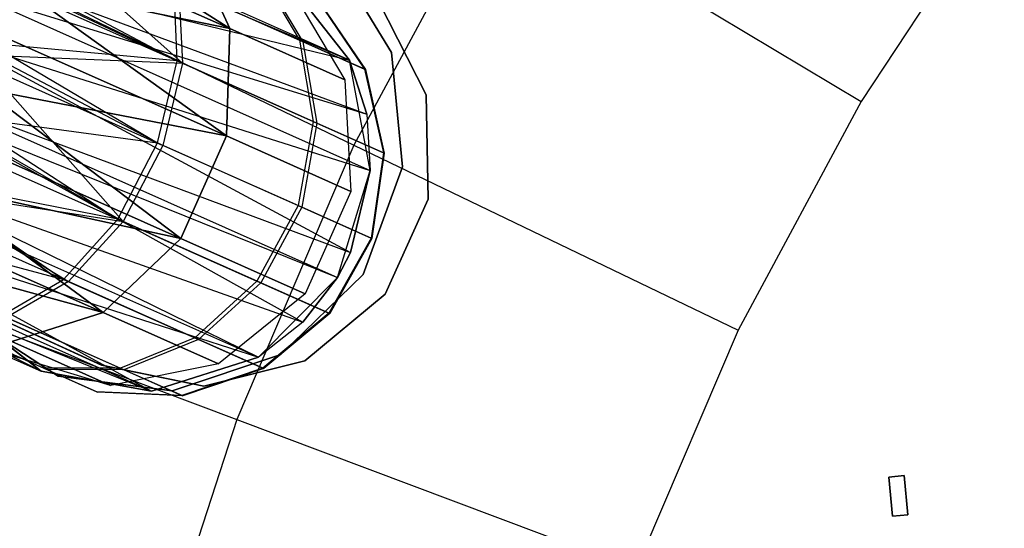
# Model space of a CAD drawing. Extents: x 0.3 to 7.1, y -3.38 to 3.38.
# Tile 204 of 256: x 2.28 to 2.7, y 0.45 to 0.67. Entities that reach past the tile are written whole.
import ezdxf

# ---------------------------------------------------------------- set-up
doc = ezdxf.new("R2010")
doc.units = 0
doc.header["$LTSCALE"] = 2.54
doc.layers.get('0').update_dxf_attribs({"linetype": 'CONTINUOUS'})

# ---------------------------------------------------------------- blocks, each defined once
blk = doc.blocks.new('SINGLES_AVVSTL_STL')
at = {"color": 0}
for p, q in [((2.47904, 0.72728, 5.30457), (2.41875, 0.61523, 5.30457)), ((2.47904, 0.72728, 5.30457), (2.41875, 0.61523, 5.30457)), ((2.47904, 0.72728, 5.30457), (2.63526, 0.63394, 5.4454)), ((2.47904, 0.72728, 5.30457), (2.63526, 0.63394, 5.4454)), ((2.69635, 0.7265, 5.4454), (2.63526, 0.63394, 5.4454)), ((2.69635, 0.7265, 5.4454), (2.63526, 0.63394, 5.4454)), ((2.41696, 0.65153, 61.35841), (2.26525, 0.71909, 61.35842)), ((2.41696, 0.65153, 61.35841), (2.26525, 0.71909, 61.35842)), ((2.36576, 0.66498, 20.17199), (2.27676, 0.72211, 20.11213)), ((2.36576, 0.66498, 20.17199), (2.27676, 0.72211, 20.11213)), ((2.27676, 0.72211, 20.57673), (2.36576, 0.66498, 20.51688)), ((2.27676, 0.72211, 20.57673), (2.36576, 0.66498, 20.51688)), ((2.26469, 0.71601, 61.35514), (2.41696, 0.65153, 61.35841)), ((2.26469, 0.71601, 61.35514), (2.41696, 0.65153, 61.35841)), ((2.34555, 0.65018, 54.50856), (2.27615, 0.71235, 54.47771)), ((2.34555, 0.65018, 54.50856), (2.27615, 0.71235, 54.47771)), ((2.36576, 0.66498, 20.17199), (2.27729, 0.70437, 20.09581)), ((2.36576, 0.66498, 20.17199), (2.27729, 0.70437, 20.09581)), ((2.27729, 0.70437, 20.59306), (2.36576, 0.66498, 20.51688)), ((2.27729, 0.70437, 20.59306), (2.36576, 0.66498, 20.51688)), ((2.3488, 0.7023, 20.1967), (2.36576, 0.66498, 20.17199)), ((2.36576, 0.66498, 20.51688), (2.3488, 0.7023, 20.49216)), ((2.3488, 0.7023, 20.1967), (2.36576, 0.66498, 20.17199)), ((2.36576, 0.66498, 20.51688), (2.3488, 0.7023, 20.49216)), ((2.40938, 0.69661, 61.72336), (2.43481, 0.65478, 61.72336)), ((2.43481, 0.65478, 61.52336), (2.40938, 0.69661, 61.52336)), ((2.43481, 0.65478, 61.52336), (2.40938, 0.69661, 61.52336)), ((2.40938, 0.69661, 61.72336), (2.43481, 0.65478, 61.72336)), ((2.25804, 0.69022, 61.3357), (2.42423, 0.62854, 61.34243)), ((2.25804, 0.69022, 61.3357), (2.42423, 0.62854, 61.34243)), ((2.25804, 0.69022, 61.3357), (2.41696, 0.65153, 61.35841)), ((2.25804, 0.69022, 61.3357), (2.41696, 0.65153, 61.35841)), ((2.27179, 0.68925, 54.99012), (2.3433, 0.65119, 54.94391)), ((2.27179, 0.68925, 54.99012), (2.3433, 0.65119, 54.94391)), ((2.26566, 0.68896, 5.1494), (2.41875, 0.61523, 5.30457)), ((2.26566, 0.68896, 5.1494), (2.41875, 0.61523, 5.30457)), ((2.37848, 0.6888, 54.83967), (2.39558, 0.66001, 54.85482)), ((2.37848, 0.6888, 54.83967), (2.39558, 0.66001, 54.85482)), ((2.37974, 0.68824, 54.61317), (2.397, 0.65938, 54.59835)), ((2.37974, 0.68824, 54.61317), (2.397, 0.65938, 54.59835)), ((2.41696, 0.65153, 61.75081), (2.38729, 0.68909, 61.75081)), ((2.38729, 0.68909, 61.40079), (2.41696, 0.65153, 61.35841)), ((2.41696, 0.65153, 61.75081), (2.38729, 0.68909, 61.75081)), ((2.38729, 0.68909, 61.40079), (2.41696, 0.65153, 61.35841)), ((2.27061, 0.68355, 54.99293), (2.3433, 0.65119, 54.94391)), ((2.27061, 0.68355, 54.99293), (2.3433, 0.65119, 54.94391)), ((2.27288, 0.68458, 54.45911), (2.34555, 0.65018, 54.50856)), ((2.27288, 0.68458, 54.45911), (2.34555, 0.65018, 54.50856)), ((2.36576, 0.66498, 20.17199), (2.27455, 0.68387, 20.08342)), ((2.36576, 0.66498, 20.17199), (2.27455, 0.68387, 20.08342)), ((2.36435, 0.61922, 20.15803), (2.27455, 0.68387, 20.08342)), ((2.36435, 0.61922, 20.15803), (2.27455, 0.68387, 20.08342)), ((2.27455, 0.68387, 20.60545), (2.36576, 0.66498, 20.51688)), ((2.27455, 0.68387, 20.60545), (2.36576, 0.66498, 20.51688)), ((2.27455, 0.68387, 20.60545), (2.36435, 0.61922, 20.53083)), ((2.27455, 0.68387, 20.60545), (2.36435, 0.61922, 20.53083)), ((2.3433, 0.65119, 54.94391), (2.34197, 0.68388, 54.92718)), ((2.34197, 0.68388, 54.92718), (2.39558, 0.66001, 54.85482)), ((2.3433, 0.65119, 54.94391), (2.34197, 0.68388, 54.92718)), ((2.34197, 0.68388, 54.92718), (2.39558, 0.66001, 54.85482)), ((2.34405, 0.68295, 54.52513), (2.34555, 0.65018, 54.50856)), ((2.397, 0.65938, 54.59835), (2.34405, 0.68295, 54.52513)), ((2.34405, 0.68295, 54.52513), (2.34555, 0.65018, 54.50856)), ((2.397, 0.65938, 54.59835), (2.34405, 0.68295, 54.52513)), ((2.39093, 0.68354, 20.29165), (2.41494, 0.64308, 20.28282)), ((2.39093, 0.68354, 20.39721), (2.41494, 0.64308, 20.40604)), ((2.39093, 0.68354, 20.29165), (2.41494, 0.64308, 20.28282)), ((2.39093, 0.68354, 20.39721), (2.41494, 0.64308, 20.40604)), ((2.25487, 0.6806, 61.33123), (2.42578, 0.60449, 61.33122)), ((2.25487, 0.6806, 61.33123), (2.42578, 0.60449, 61.33122)), ((2.25487, 0.6806, 61.33123), (2.42423, 0.62854, 61.34243)), ((2.25487, 0.6806, 61.33123), (2.42423, 0.62854, 61.34243)), ((2.40298, 0.67789, 54.76136), (2.42332, 0.64766, 54.76616)), ((2.40298, 0.67789, 54.76136), (2.42332, 0.64766, 54.76616)), ((2.40328, 0.67776, 54.69113), (2.42366, 0.64751, 54.68663)), ((2.40328, 0.67776, 54.69113), (2.42366, 0.64751, 54.68663)), ((2.42943, 0.67636, 54.83894), (2.44958, 0.63668, 54.83894)), ((2.44958, 0.63668, 54.63894), (2.42943, 0.67636, 54.63894)), ((2.44958, 0.63668, 54.63894), (2.42943, 0.67636, 54.63894)), ((2.42943, 0.67636, 54.83894), (2.44958, 0.63668, 54.83894)), ((2.42943, 0.67636, 20.47364), (2.44958, 0.63668, 20.47364)), ((2.44958, 0.63668, 20.27364), (2.42943, 0.67636, 20.27364)), ((2.44958, 0.63668, 20.27364), (2.42943, 0.67636, 20.27364)), ((2.42943, 0.67636, 20.47364), (2.44958, 0.63668, 20.47364)), ((2.36576, 0.66498, 20.17199), (2.36435, 0.61922, 20.15803)), ((2.36435, 0.61922, 20.53083), (2.36576, 0.66498, 20.51688)), ((2.36576, 0.66498, 20.17199), (2.36435, 0.61922, 20.15803)), ((2.36435, 0.61922, 20.53083), (2.36576, 0.66498, 20.51688)), ((2.41494, 0.64308, 20.28282), (2.36576, 0.66498, 20.17199)), ((2.41494, 0.64308, 20.28282), (2.36576, 0.66498, 20.17199)), ((2.36576, 0.66498, 20.51688), (2.41494, 0.64308, 20.40604)), ((2.36576, 0.66498, 20.51688), (2.41494, 0.64308, 20.40604)), ((2.24744, 0.66085, 61.32577), (2.41729, 0.56945, 61.32472)), ((2.24744, 0.66085, 61.32577), (2.41729, 0.56945, 61.32472)), ((2.24744, 0.66085, 61.32577), (2.42578, 0.60449, 61.33122)), ((2.24744, 0.66085, 61.32577), (2.42578, 0.60449, 61.33122)), ((2.36435, 0.61922, 20.15803), (2.26871, 0.6618, 20.07569)), ((2.36435, 0.61922, 20.15803), (2.26871, 0.6618, 20.07569)), ((2.26871, 0.6618, 20.61318), (2.36435, 0.61922, 20.53083)), ((2.26871, 0.6618, 20.61318), (2.36435, 0.61922, 20.53083)), ((2.39558, 0.66001, 54.85482), (2.42332, 0.64766, 54.76616)), ((2.39558, 0.66001, 54.85482), (2.40134, 0.62534, 54.86556)), ((2.39558, 0.66001, 54.85482), (2.42332, 0.64766, 54.76616)), ((2.39558, 0.66001, 54.85482), (2.40134, 0.62534, 54.86556)), ((2.3433, 0.65119, 54.94391), (2.26336, 0.65859, 55.00088)), ((2.26336, 0.65859, 55.00088), (2.33494, 0.61622, 54.95151)), ((2.26336, 0.65859, 55.00088), (2.33494, 0.61622, 54.95151)), ((2.3433, 0.65119, 54.94391), (2.26336, 0.65859, 55.00088)), ((2.397, 0.65938, 54.59835), (2.40288, 0.62466, 54.58784)), ((2.42366, 0.64751, 54.68663), (2.397, 0.65938, 54.59835)), ((2.397, 0.65938, 54.59835), (2.40288, 0.62466, 54.58784)), ((2.42366, 0.64751, 54.68663), (2.397, 0.65938, 54.59835)), ((2.26377, 0.65369, 54.44963), (2.33727, 0.61518, 54.50104)), ((2.26377, 0.65369, 54.44963), (2.33727, 0.61518, 54.50104)), ((2.26377, 0.65369, 54.44963), (2.34555, 0.65018, 54.50856)), ((2.26377, 0.65369, 54.44963), (2.34555, 0.65018, 54.50856)), ((2.42578, 0.60449, 61.75081), (2.41696, 0.65153, 61.75081)), ((2.41696, 0.65153, 61.35841), (2.42423, 0.62854, 61.34243)), ((2.41696, 0.65153, 61.35841), (2.41696, 0.65153, 61.75081)), ((2.42423, 0.62854, 61.34243), (2.41696, 0.65153, 61.75081)), ((2.42578, 0.60449, 61.75081), (2.41696, 0.65153, 61.75081)), ((2.42423, 0.62854, 61.34243), (2.41696, 0.65153, 61.75081)), ((2.41696, 0.65153, 61.35841), (2.42423, 0.62854, 61.34243)), ((2.41696, 0.65153, 61.35841), (2.41696, 0.65153, 61.75081)), ((2.43481, 0.65478, 61.72336), (2.43958, 0.60606, 61.72336)), ((2.43958, 0.60606, 61.52336), (2.43481, 0.65478, 61.52336)), ((2.43481, 0.65478, 61.52336), (2.43481, 0.65478, 61.72336)), ((2.43481, 0.65478, 61.52336), (2.43481, 0.65478, 61.72336)), ((2.43958, 0.60606, 61.52336), (2.43481, 0.65478, 61.52336)), ((2.43481, 0.65478, 61.72336), (2.43958, 0.60606, 61.72336)), ((2.32033, 0.58266, 54.50357), (2.26186, 0.64875, 54.44905)), ((2.26186, 0.64875, 54.44905), (2.33727, 0.61518, 54.50104)), ((2.26186, 0.64875, 54.44905), (2.33727, 0.61518, 54.50104)), ((2.32033, 0.58266, 54.50357), (2.26186, 0.64875, 54.44905)), ((2.33494, 0.61622, 54.95151), (2.3433, 0.65119, 54.94391)), ((2.33494, 0.61622, 54.95151), (2.3433, 0.65119, 54.94391)), ((2.34555, 0.65018, 54.50856), (2.33727, 0.61518, 54.50104)), ((2.34555, 0.65018, 54.50856), (2.33727, 0.61518, 54.50104)), ((2.3433, 0.65119, 54.94391), (2.40134, 0.62534, 54.86556)), ((2.3433, 0.65119, 54.94391), (2.40134, 0.62534, 54.86556)), ((2.40288, 0.62466, 54.58784), (2.34555, 0.65018, 54.50856)), ((2.40288, 0.62466, 54.58784), (2.34555, 0.65018, 54.50856)), ((2.42332, 0.64766, 54.76616), (2.42366, 0.64751, 54.68663)), ((2.42332, 0.64766, 54.76616), (2.43138, 0.61197, 54.76956)), ((2.42332, 0.64766, 54.76616), (2.42366, 0.64751, 54.68663)), ((2.42332, 0.64766, 54.76616), (2.43138, 0.61197, 54.76956)), ((2.42366, 0.64751, 54.68663), (2.43175, 0.61181, 54.68344)), ((2.42366, 0.64751, 54.68663), (2.43175, 0.61181, 54.68344)), ((2.41494, 0.64308, 20.28282), (2.41751, 0.59555, 20.27784)), ((2.41494, 0.64308, 20.40604), (2.41494, 0.64308, 20.28282)), ((2.41494, 0.64308, 20.40604), (2.41494, 0.64308, 20.28282)), ((2.41494, 0.64308, 20.40604), (2.41751, 0.59555, 20.41103)), ((2.41494, 0.64308, 20.28282), (2.41751, 0.59555, 20.27784)), ((2.41494, 0.64308, 20.40604), (2.41751, 0.59555, 20.41103)), ((2.36435, 0.61922, 20.15803), (2.26011, 0.63943, 20.07306)), ((2.36435, 0.61922, 20.15803), (2.26011, 0.63943, 20.07306)), ((2.34488, 0.57549, 20.15803), (2.26011, 0.63943, 20.07306)), ((2.34488, 0.57549, 20.15803), (2.26011, 0.63943, 20.07306)), ((2.26011, 0.63943, 20.61581), (2.36435, 0.61922, 20.53083)), ((2.26011, 0.63943, 20.61581), (2.36435, 0.61922, 20.53083)), ((2.26011, 0.63943, 20.61581), (2.34488, 0.57549, 20.53083)), ((2.26011, 0.63943, 20.61581), (2.34488, 0.57549, 20.53083)), ((2.23674, 0.63664, 61.32545), (2.41173, 0.55873, 61.32545)), ((2.23674, 0.63664, 61.32545), (2.41173, 0.55873, 61.32545)), ((2.23674, 0.63664, 61.32545), (2.41729, 0.56945, 61.32472)), ((2.23674, 0.63664, 61.32545), (2.41729, 0.56945, 61.32472)), ((2.44958, 0.63668, 54.83894), (2.45053, 0.59219, 54.83894)), ((2.45053, 0.59219, 54.63894), (2.44958, 0.63668, 54.63894)), ((2.44958, 0.63668, 54.63894), (2.44958, 0.63668, 54.83894)), ((2.44958, 0.63668, 54.63894), (2.44958, 0.63668, 54.83894)), ((2.45053, 0.59219, 54.63894), (2.44958, 0.63668, 54.63894)), ((2.44958, 0.63668, 54.83894), (2.45053, 0.59219, 54.83894)), ((2.44958, 0.63668, 20.47364), (2.45053, 0.59218, 20.47364)), ((2.45053, 0.59218, 20.27364), (2.44958, 0.63668, 20.27364)), ((2.44958, 0.63668, 20.27364), (2.44958, 0.63668, 20.47364)), ((2.44958, 0.63668, 20.27364), (2.44958, 0.63668, 20.47364)), ((2.45053, 0.59218, 20.27364), (2.44958, 0.63668, 20.27364)), ((2.44958, 0.63668, 20.47364), (2.45053, 0.59218, 20.47364)), ((2.23384, 0.6307, 61.32648), (2.39694, 0.5397, 61.33122)), ((2.23384, 0.6307, 61.32648), (2.39694, 0.5397, 61.33122)), ((2.23384, 0.6307, 61.32648), (2.41173, 0.55873, 61.32545)), ((2.23384, 0.6307, 61.32648), (2.41173, 0.55873, 61.32545)), ((2.63526, 0.63394, 5.4454), (2.5827, 0.53628, 5.4454)), ((2.63526, 0.63394, 5.4454), (2.5827, 0.53628, 5.4454)), ((2.24996, 0.62781, 55.00151), (2.33494, 0.61622, 54.95151)), ((2.24996, 0.62781, 55.00151), (2.33494, 0.61622, 54.95151)), ((2.24996, 0.62781, 55.00151), (2.31803, 0.58369, 54.94895)), ((2.24996, 0.62781, 55.00151), (2.31803, 0.58369, 54.94895)), ((2.42423, 0.62854, 61.34243), (2.42578, 0.60449, 61.33122)), ((2.42423, 0.62854, 61.34243), (2.42578, 0.60449, 61.33122)), ((2.42423, 0.62854, 61.34243), (2.42578, 0.60449, 61.75081)), ((2.42423, 0.62854, 61.34243), (2.42578, 0.60449, 61.75081)), ((2.24983, 0.62315, 54.45034), (2.32033, 0.58266, 54.50357)), ((2.24983, 0.62315, 54.45034), (2.32033, 0.58266, 54.50357)), ((2.40134, 0.62534, 54.86556), (2.395, 0.58948, 54.87044)), ((2.40134, 0.62534, 54.86556), (2.395, 0.58948, 54.87044)), ((2.40288, 0.62466, 54.58784), (2.39659, 0.58877, 54.58307)), ((2.40288, 0.62466, 54.58784), (2.39659, 0.58877, 54.58307)), ((2.40134, 0.62534, 54.86556), (2.43138, 0.61197, 54.76956)), ((2.40134, 0.62534, 54.86556), (2.43138, 0.61197, 54.76956)), ((2.43175, 0.61181, 54.68344), (2.40288, 0.62466, 54.58784)), ((2.43175, 0.61181, 54.68344), (2.40288, 0.62466, 54.58784)), ((2.34488, 0.57549, 20.15803), (2.24924, 0.61807, 20.07569)), ((2.34488, 0.57549, 20.15803), (2.24924, 0.61807, 20.07569)), ((2.24924, 0.61807, 20.61318), (2.34488, 0.57549, 20.53083)), ((2.24924, 0.61807, 20.61318), (2.34488, 0.57549, 20.53083)), ((2.36435, 0.61922, 20.15803), (2.34488, 0.57549, 20.15803)), ((2.34488, 0.57549, 20.53083), (2.36435, 0.61922, 20.53083)), ((2.36435, 0.61922, 20.15803), (2.34488, 0.57549, 20.15803)), ((2.34488, 0.57549, 20.53083), (2.36435, 0.61922, 20.53083)), ((2.41751, 0.59555, 20.27784), (2.36435, 0.61922, 20.15803)), ((2.41751, 0.59555, 20.27784), (2.36435, 0.61922, 20.15803)), ((2.36435, 0.61922, 20.53083), (2.41751, 0.59555, 20.41103)), ((2.36435, 0.61922, 20.53083), (2.41751, 0.59555, 20.41103)), ((2.24382, 0.61673, 54.99902), (2.31803, 0.58369, 54.94895)), ((2.24382, 0.61673, 54.99902), (2.31803, 0.58369, 54.94895)), ((2.31803, 0.58369, 54.94895), (2.33494, 0.61622, 54.95151)), ((2.31803, 0.58369, 54.94895), (2.33494, 0.61622, 54.95151)), ((2.33727, 0.61518, 54.50104), (2.32033, 0.58266, 54.50357)), ((2.33727, 0.61518, 54.50104), (2.32033, 0.58266, 54.50357)), ((2.33494, 0.61622, 54.95151), (2.395, 0.58948, 54.87044)), ((2.33494, 0.61622, 54.95151), (2.395, 0.58948, 54.87044)), ((2.39659, 0.58877, 54.58307), (2.33727, 0.61518, 54.50104)), ((2.39659, 0.58877, 54.58307), (2.33727, 0.61518, 54.50104)), ((2.41875, 0.61523, 5.30457), (2.36875, 0.49824, 5.30457)), ((2.41875, 0.61523, 5.30457), (2.36875, 0.49824, 5.30457)), ((2.41875, 0.61523, 5.30457), (2.5827, 0.53628, 5.4454)), ((2.41875, 0.61523, 5.30457), (2.5827, 0.53628, 5.4454)), ((2.43138, 0.61197, 54.76956), (2.42608, 0.57564, 54.77109)), ((2.43138, 0.61197, 54.76956), (2.42608, 0.57564, 54.77109)), ((2.43175, 0.61181, 54.68344), (2.42646, 0.57547, 54.68199)), ((2.43175, 0.61181, 54.68344), (2.42646, 0.57547, 54.68199)), ((2.43138, 0.61197, 54.76956), (2.43175, 0.61181, 54.68344)), ((2.43138, 0.61197, 54.76956), (2.43175, 0.61181, 54.68344)), ((2.43958, 0.60606, 61.72336), (2.42273, 0.56009, 61.72336)), ((2.42273, 0.56009, 61.52336), (2.43958, 0.60606, 61.52336)), ((2.42273, 0.56009, 61.52336), (2.43958, 0.60606, 61.52336)), ((2.43958, 0.60606, 61.72336), (2.42273, 0.56009, 61.72336)), ((2.43958, 0.60606, 61.52336), (2.43958, 0.60606, 61.72336)), ((2.43958, 0.60606, 61.52336), (2.43958, 0.60606, 61.72336)), ((2.21854, 0.60293, 61.33827), (2.37802, 0.52475, 61.34243)), ((2.21854, 0.60293, 61.33827), (2.37802, 0.52475, 61.34243)), ((2.21854, 0.60293, 61.33827), (2.39694, 0.5397, 61.33122)), ((2.21854, 0.60293, 61.33827), (2.39694, 0.5397, 61.33122)), ((2.41173, 0.55873, 61.75081), (2.42578, 0.60449, 61.75081)), ((2.41173, 0.55873, 61.75081), (2.42578, 0.60449, 61.75081)), ((2.42578, 0.60449, 61.33122), (2.41729, 0.56945, 61.32472)), ((2.41729, 0.56945, 61.32472), (2.42578, 0.60449, 61.75081)), ((2.42578, 0.60449, 61.33122), (2.41729, 0.56945, 61.32472)), ((2.41729, 0.56945, 61.32472), (2.42578, 0.60449, 61.75081)), ((2.42578, 0.60449, 61.33122), (2.42578, 0.60449, 61.75081)), ((2.42578, 0.60449, 61.33122), (2.42578, 0.60449, 61.75081)), ((2.215, 0.59731, 61.34244), (2.37802, 0.52475, 61.34243)), ((2.215, 0.59731, 61.34244), (2.37802, 0.52475, 61.34243)), ((2.31803, 0.58369, 54.94895), (2.23311, 0.60039, 54.99196)), ((2.23311, 0.60039, 54.99196), (2.29484, 0.558, 54.93658)), ((2.23311, 0.60039, 54.99196), (2.29484, 0.558, 54.93658)), ((2.31803, 0.58369, 54.94895), (2.23311, 0.60039, 54.99196)), ((2.34488, 0.57549, 20.15803), (2.23675, 0.59896, 20.08342)), ((2.34488, 0.57549, 20.15803), (2.23675, 0.59896, 20.08342)), ((2.31182, 0.54382, 20.17199), (2.23675, 0.59896, 20.08342)), ((2.31182, 0.54382, 20.17199), (2.23675, 0.59896, 20.08342)), ((2.23675, 0.59896, 20.60545), (2.34488, 0.57549, 20.53083)), ((2.23675, 0.59896, 20.60545), (2.34488, 0.57549, 20.53083)), ((2.23675, 0.59896, 20.60545), (2.31182, 0.54382, 20.51688)), ((2.23675, 0.59896, 20.60545), (2.31182, 0.54382, 20.51688)), ((2.23264, 0.59642, 54.46114), (2.29702, 0.55703, 54.51583)), ((2.23264, 0.59642, 54.46114), (2.29702, 0.55703, 54.51583)), ((2.23264, 0.59642, 54.46114), (2.32033, 0.58266, 54.50357)), ((2.23264, 0.59642, 54.46114), (2.32033, 0.58266, 54.50357)), ((2.41751, 0.59555, 20.27784), (2.39804, 0.55183, 20.27784)), ((2.41751, 0.59555, 20.41103), (2.39804, 0.55183, 20.41103)), ((2.41751, 0.59555, 20.27784), (2.39804, 0.55183, 20.27784)), ((2.41751, 0.59555, 20.41103), (2.39804, 0.55183, 20.41103)), ((2.41751, 0.59555, 20.41103), (2.41751, 0.59555, 20.27784)), ((2.41751, 0.59555, 20.41103), (2.41751, 0.59555, 20.27784)), ((2.22622, 0.58856, 54.46711), (2.29702, 0.55703, 54.51583)), ((2.22622, 0.58856, 54.46711), (2.29702, 0.55703, 54.51583)), ((2.395, 0.58948, 54.87044), (2.3774, 0.55725, 54.86879)), ((2.395, 0.58948, 54.87044), (2.3774, 0.55725, 54.86879)), ((2.39659, 0.58877, 54.58307), (2.37898, 0.55655, 54.58468)), ((2.39659, 0.58877, 54.58307), (2.37898, 0.55655, 54.58468)), ((2.395, 0.58948, 54.87044), (2.42608, 0.57564, 54.77109)), ((2.395, 0.58948, 54.87044), (2.42608, 0.57564, 54.77109)), ((2.42646, 0.57547, 54.68199), (2.39659, 0.58877, 54.58307)), ((2.42646, 0.57547, 54.68199), (2.39659, 0.58877, 54.58307)), ((2.45053, 0.59219, 54.83894), (2.43207, 0.55169, 54.83894)), ((2.43207, 0.55169, 54.63894), (2.45053, 0.59219, 54.63894)), ((2.43207, 0.55169, 54.63894), (2.45053, 0.59219, 54.63894)), ((2.45053, 0.59219, 54.83894), (2.43207, 0.55169, 54.83894)), ((2.45053, 0.59218, 20.47364), (2.43207, 0.55169, 20.47364)), ((2.43207, 0.55169, 20.27364), (2.45053, 0.59218, 20.27364)), ((2.43207, 0.55169, 20.27364), (2.45053, 0.59218, 20.27364)), ((2.45053, 0.59218, 20.47364), (2.43207, 0.55169, 20.47364)), ((2.45053, 0.59219, 54.63894), (2.45053, 0.59219, 54.83894)), ((2.45053, 0.59219, 54.63894), (2.45053, 0.59219, 54.83894)), ((2.45053, 0.59218, 20.27364), (2.45053, 0.59218, 20.47364)), ((2.45053, 0.59218, 20.27364), (2.45053, 0.59218, 20.47364)), ((2.20328, 0.58098, 61.36034), (2.33238, 0.51033, 61.37825)), ((2.20328, 0.58098, 61.36034), (2.33238, 0.51033, 61.37825)), ((2.20328, 0.58098, 61.36034), (2.37802, 0.52475, 61.34243)), ((2.20328, 0.58098, 61.36034), (2.37802, 0.52475, 61.34243)), ((2.31182, 0.54382, 20.17199), (2.22334, 0.58321, 20.09581)), ((2.31182, 0.54382, 20.17199), (2.22334, 0.58321, 20.09581)), ((2.22334, 0.58321, 20.59306), (2.31182, 0.54382, 20.51688)), ((2.22334, 0.58321, 20.59306), (2.31182, 0.54382, 20.51688)), ((2.29484, 0.558, 54.93658), (2.31803, 0.58369, 54.94895)), ((2.29484, 0.558, 54.93658), (2.31803, 0.58369, 54.94895)), ((2.32033, 0.58266, 54.50357), (2.29702, 0.55703, 54.51583)), ((2.32033, 0.58266, 54.50357), (2.29702, 0.55703, 54.51583)), ((2.31803, 0.58369, 54.94895), (2.3774, 0.55725, 54.86879)), ((2.31803, 0.58369, 54.94895), (2.3774, 0.55725, 54.86879)), ((2.37898, 0.55655, 54.58468), (2.32033, 0.58266, 54.50357)), ((2.37898, 0.55655, 54.58468), (2.32033, 0.58266, 54.50357)), ((2.21472, 0.5794, 54.97326), (2.29484, 0.558, 54.93658)), ((2.21472, 0.5794, 54.97326), (2.29484, 0.558, 54.93658)), ((2.17593, 0.57421, 61.45933), (2.28527, 0.51877, 61.42473)), ((2.17593, 0.57421, 61.45933), (2.28527, 0.51877, 61.42473)), ((2.19468, 0.57162, 61.37828), (2.33238, 0.51033, 61.37825)), ((2.19468, 0.57162, 61.37828), (2.33238, 0.51033, 61.37825)), ((2.31182, 0.54382, 20.17199), (2.20981, 0.57174, 20.11213)), ((2.31182, 0.54382, 20.17199), (2.20981, 0.57174, 20.11213)), ((2.20981, 0.57174, 20.57673), (2.31182, 0.54382, 20.51688)), ((2.20981, 0.57174, 20.57673), (2.31182, 0.54382, 20.51688)), ((2.34488, 0.57549, 20.15803), (2.31182, 0.54382, 20.17199)), ((2.31182, 0.54382, 20.51688), (2.34488, 0.57549, 20.53083)), ((2.34488, 0.57549, 20.15803), (2.31182, 0.54382, 20.17199)), ((2.31182, 0.54382, 20.51688), (2.34488, 0.57549, 20.53083)), ((2.39804, 0.55183, 20.27784), (2.34488, 0.57549, 20.15803)), ((2.39804, 0.55183, 20.27784), (2.34488, 0.57549, 20.15803)), ((2.34488, 0.57549, 20.53083), (2.39804, 0.55183, 20.41103)), ((2.34488, 0.57549, 20.53083), (2.39804, 0.55183, 20.41103)), ((2.42608, 0.57564, 54.77109), (2.40814, 0.54357, 54.77057)), ((2.42608, 0.57564, 54.77109), (2.40814, 0.54357, 54.77057)), ((2.42646, 0.57547, 54.68199), (2.40851, 0.5434, 54.68248)), ((2.42646, 0.57547, 54.68199), (2.40851, 0.5434, 54.68248)), ((2.42608, 0.57564, 54.77109), (2.42646, 0.57547, 54.68199)), ((2.42608, 0.57564, 54.77109), (2.42646, 0.57547, 54.68199)), ((2.19011, 0.56791, 61.3901), (2.28527, 0.51877, 61.42473)), ((2.19011, 0.56791, 61.3901), (2.28527, 0.51877, 61.42473)), ((2.19011, 0.56791, 61.3901), (2.33238, 0.51033, 61.37825)), ((2.19011, 0.56791, 61.3901), (2.33238, 0.51033, 61.37825)), ((2.41729, 0.56945, 61.32472), (2.41173, 0.55873, 61.32545)), ((2.41173, 0.55873, 61.75081), (2.41729, 0.56945, 61.32472)), ((2.41729, 0.56945, 61.32472), (2.41173, 0.55873, 61.32545)), ((2.41173, 0.55873, 61.75081), (2.41729, 0.56945, 61.32472)), ((2.18068, 0.56534, 61.42377), (2.28527, 0.51877, 61.42473)), ((2.18068, 0.56534, 61.42377), (2.28527, 0.51877, 61.42473)), ((2.31111, 0.52137, 54.83894), (2.22453, 0.56083, 54.83894)), ((2.22453, 0.56083, 54.63894), (2.31111, 0.52137, 54.63894)), ((2.22453, 0.56083, 54.63894), (2.31111, 0.52137, 54.63894)), ((2.31111, 0.52137, 54.83894), (2.22453, 0.56083, 54.83894)), ((2.31112, 0.52137, 20.47364), (2.22453, 0.56083, 20.47364)), ((2.22453, 0.56083, 20.27364), (2.31112, 0.52137, 20.27364)), ((2.22453, 0.56083, 20.27364), (2.31112, 0.52137, 20.27364)), ((2.31112, 0.52137, 20.47364), (2.22453, 0.56083, 20.47364)), ((2.42273, 0.56009, 61.72336), (2.38761, 0.52599, 61.72336)), ((2.38761, 0.52599, 61.52336), (2.42273, 0.56009, 61.52336)), ((2.38761, 0.52599, 61.52336), (2.42273, 0.56009, 61.52336)), ((2.42273, 0.56009, 61.72336), (2.38761, 0.52599, 61.72336)), ((2.42273, 0.56009, 61.52336), (2.42273, 0.56009, 61.72336)), ((2.42273, 0.56009, 61.52336), (2.42273, 0.56009, 61.72336)), ((2.20967, 0.55794, 5.1494), (2.36875, 0.49824, 5.30457)), ((2.20967, 0.55794, 5.1494), (2.36875, 0.49824, 5.30457)), ((2.26852, 0.54262, 54.91605), (2.29484, 0.558, 54.93658)), ((2.26852, 0.54262, 54.91605), (2.29484, 0.558, 54.93658)), ((2.29702, 0.55703, 54.51583), (2.27049, 0.54174, 54.53615)), ((2.29702, 0.55703, 54.51583), (2.27049, 0.54174, 54.53615)), ((2.29484, 0.558, 54.93658), (2.35094, 0.53303, 54.86085)), ((2.29484, 0.558, 54.93658), (2.35094, 0.53303, 54.86085)), ((2.35243, 0.53236, 54.59245), (2.29702, 0.55703, 54.51583)), ((2.35243, 0.53236, 54.59245), (2.29702, 0.55703, 54.51583)), ((2.3774, 0.55725, 54.86879), (2.35094, 0.53303, 54.86085)), ((2.3774, 0.55725, 54.86879), (2.35094, 0.53303, 54.86085)), ((2.37898, 0.55655, 54.58468), (2.35243, 0.53236, 54.59245)), ((2.37898, 0.55655, 54.58468), (2.35243, 0.53236, 54.59245)), ((2.3774, 0.55725, 54.86879), (2.40814, 0.54357, 54.77057)), ((2.3774, 0.55725, 54.86879), (2.40814, 0.54357, 54.77057)), ((2.37802, 0.52475, 61.75081), (2.41173, 0.55873, 61.75081)), ((2.37802, 0.52475, 61.75081), (2.41173, 0.55873, 61.75081)), ((2.40851, 0.5434, 54.68248), (2.37898, 0.55655, 54.58468)), ((2.40851, 0.5434, 54.68248), (2.37898, 0.55655, 54.58468)), ((2.41173, 0.55873, 61.32545), (2.39694, 0.5397, 61.33122)), ((2.39694, 0.5397, 61.33122), (2.41173, 0.55873, 61.75081)), ((2.39694, 0.5397, 61.33122), (2.41173, 0.55873, 61.75081)), ((2.41173, 0.55873, 61.32545), (2.39694, 0.5397, 61.33122)), ((2.41173, 0.55873, 61.32545), (2.41173, 0.55873, 61.75081)), ((2.41173, 0.55873, 61.32545), (2.41173, 0.55873, 61.75081)), ((2.39804, 0.55183, 20.27784), (2.361, 0.52193, 20.28282)), ((2.39804, 0.55183, 20.41103), (2.361, 0.52193, 20.40604)), ((2.39804, 0.55183, 20.27784), (2.361, 0.52193, 20.28282)), ((2.39804, 0.55183, 20.41103), (2.361, 0.52193, 20.40604)), ((2.43207, 0.55169, 54.83894), (2.39787, 0.52321, 54.83894)), ((2.39787, 0.52321, 54.63894), (2.43207, 0.55169, 54.63894)), ((2.39787, 0.52321, 54.63894), (2.43207, 0.55169, 54.63894)), ((2.43207, 0.55169, 54.83894), (2.39787, 0.52321, 54.83894)), ((2.43207, 0.55169, 20.47364), (2.39787, 0.52321, 20.47364)), ((2.39787, 0.52321, 20.27364), (2.43207, 0.55169, 20.27364)), ((2.39787, 0.52321, 20.27364), (2.43207, 0.55169, 20.27364)), ((2.43207, 0.55169, 20.47364), (2.39787, 0.52321, 20.47364)), ((2.39804, 0.55183, 20.41103), (2.39804, 0.55183, 20.27784)), ((2.39804, 0.55183, 20.41103), (2.39804, 0.55183, 20.27784)), ((2.43207, 0.55169, 54.63894), (2.43207, 0.55169, 54.83894)), ((2.43207, 0.55169, 54.63894), (2.43207, 0.55169, 54.83894)), ((2.43207, 0.55169, 20.27364), (2.43207, 0.55169, 20.47364)), ((2.43207, 0.55169, 20.27364), (2.43207, 0.55169, 20.47364)), ((2.24747, 0.54813, 61.75081), (2.28527, 0.51877, 61.75081)), ((2.28527, 0.51877, 61.42473), (2.24747, 0.54813, 61.47119)), ((2.28527, 0.51877, 61.42473), (2.24747, 0.54813, 61.47119)), ((2.24747, 0.54813, 61.75081), (2.28527, 0.51877, 61.75081)), ((2.2926, 0.5167, 61.72336), (2.25154, 0.54335, 61.72336)), ((2.25154, 0.54335, 61.52336), (2.2926, 0.5167, 61.52336)), ((2.25154, 0.54335, 61.52336), (2.2926, 0.5167, 61.52336)), ((2.2926, 0.5167, 61.72336), (2.25154, 0.54335, 61.72336)), ((2.26852, 0.54262, 54.91605), (2.31917, 0.52007, 54.84768)), ((2.26852, 0.54262, 54.91605), (2.31917, 0.52007, 54.84768)), ((2.31182, 0.54382, 20.17199), (2.27274, 0.53146, 20.1967)), ((2.27274, 0.53146, 20.49216), (2.31182, 0.54382, 20.51688)), ((2.31182, 0.54382, 20.17199), (2.27274, 0.53146, 20.1967)), ((2.27274, 0.53146, 20.49216), (2.31182, 0.54382, 20.51688)), ((2.361, 0.52193, 20.28282), (2.31182, 0.54382, 20.17199)), ((2.361, 0.52193, 20.28282), (2.31182, 0.54382, 20.17199)), ((2.31182, 0.54382, 20.51688), (2.361, 0.52193, 20.40604)), ((2.31182, 0.54382, 20.51688), (2.361, 0.52193, 20.40604)), ((2.40814, 0.54357, 54.77057), (2.37997, 0.5201, 54.76807)), ((2.40814, 0.54357, 54.77057), (2.37997, 0.5201, 54.76807)), ((2.40851, 0.5434, 54.68248), (2.38033, 0.51994, 54.68483)), ((2.40851, 0.5434, 54.68248), (2.38033, 0.51994, 54.68483)), ((2.40814, 0.54357, 54.77057), (2.40851, 0.5434, 54.68248)), ((2.40814, 0.54357, 54.77057), (2.40851, 0.5434, 54.68248)), ((2.24262, 0.53962, 54.89016), (2.2864, 0.52013, 54.83106)), ((2.24262, 0.53962, 54.89016), (2.2864, 0.52013, 54.83106)), ((2.28756, 0.51961, 54.62158), (2.24431, 0.53886, 54.56178)), ((2.28756, 0.51961, 54.62158), (2.24431, 0.53886, 54.56178)), ((2.32052, 0.51947, 54.60533), (2.27049, 0.54174, 54.53615)), ((2.32052, 0.51947, 54.60533), (2.27049, 0.54174, 54.53615)), ((2.39694, 0.5397, 61.33122), (2.37802, 0.52475, 61.34243)), ((2.39694, 0.5397, 61.33122), (2.37802, 0.52475, 61.34243)), ((2.39694, 0.5397, 61.33122), (2.37802, 0.52475, 61.75081)), ((2.39694, 0.5397, 61.33122), (2.37802, 0.52475, 61.75081)), ((2.5827, 0.53628, 5.4454), (2.53911, 0.4343, 5.4454)), ((2.5827, 0.53628, 5.4454), (2.53911, 0.4343, 5.4454)), ((2.31487, 0.5127, 20.29165), (2.27274, 0.53146, 20.1967)), ((2.31487, 0.5127, 20.29165), (2.27274, 0.53146, 20.1967)), ((2.27274, 0.53146, 20.49216), (2.31487, 0.5127, 20.39721)), ((2.27274, 0.53146, 20.49216), (2.31487, 0.5127, 20.39721)), ((2.35094, 0.53303, 54.86085), (2.31917, 0.52007, 54.84768)), ((2.35094, 0.53303, 54.86085), (2.31917, 0.52007, 54.84768)), ((2.35243, 0.53236, 54.59245), (2.32052, 0.51947, 54.60533)), ((2.35243, 0.53236, 54.59245), (2.32052, 0.51947, 54.60533)), ((2.35094, 0.53303, 54.86085), (2.37997, 0.5201, 54.76807)), ((2.35094, 0.53303, 54.86085), (2.37997, 0.5201, 54.76807)), ((2.38033, 0.51994, 54.68483), (2.35243, 0.53236, 54.59245)), ((2.38033, 0.51994, 54.68483), (2.35243, 0.53236, 54.59245)), ((2.31487, 0.5127, 20.29165), (2.27022, 0.52626, 20.30231)), ((2.31487, 0.5127, 20.39721), (2.27022, 0.52626, 20.38656)), ((2.31487, 0.5127, 20.29165), (2.27022, 0.52626, 20.30231)), ((2.31487, 0.5127, 20.39721), (2.27022, 0.52626, 20.38656)), ((2.38761, 0.52599, 61.72336), (2.34117, 0.5105, 61.72336)), ((2.34117, 0.5105, 61.52336), (2.38761, 0.52599, 61.52336)), ((2.34117, 0.5105, 61.52336), (2.38761, 0.52599, 61.52336)), ((2.38761, 0.52599, 61.72336), (2.34117, 0.5105, 61.72336)), ((2.38761, 0.52599, 61.52336), (2.38761, 0.52599, 61.72336)), ((2.38761, 0.52599, 61.52336), (2.38761, 0.52599, 61.72336)), ((2.3547, 0.51239, 54.83894), (2.31111, 0.52137, 54.83894)), ((2.31111, 0.52137, 54.63894), (2.3547, 0.51239, 54.63894)), ((2.31111, 0.52137, 54.83894), (2.31111, 0.52137, 54.63894)), ((2.31111, 0.52137, 54.63894), (2.3547, 0.51239, 54.63894)), ((2.31111, 0.52137, 54.83894), (2.31111, 0.52137, 54.63894)), ((2.3547, 0.51239, 54.83894), (2.31111, 0.52137, 54.83894)), ((2.3547, 0.51239, 20.47364), (2.31112, 0.52137, 20.47364)), ((2.31112, 0.52137, 20.27364), (2.3547, 0.51239, 20.27364)), ((2.31112, 0.52137, 20.47364), (2.31112, 0.52137, 20.27364)), ((2.31112, 0.52137, 20.27364), (2.3547, 0.51239, 20.27364)), ((2.31112, 0.52137, 20.47364), (2.31112, 0.52137, 20.27364)), ((2.3547, 0.51239, 20.47364), (2.31112, 0.52137, 20.47364)), ((2.361, 0.52193, 20.28282), (2.31487, 0.5127, 20.29165)), ((2.361, 0.52193, 20.40604), (2.31487, 0.5127, 20.39721)), ((2.361, 0.52193, 20.28282), (2.31487, 0.5127, 20.29165)), ((2.361, 0.52193, 20.40604), (2.31487, 0.5127, 20.39721)), ((2.33238, 0.51033, 61.75081), (2.37802, 0.52475, 61.75081)), ((2.37802, 0.52475, 61.34243), (2.33238, 0.51033, 61.37825)), ((2.37802, 0.52475, 61.34243), (2.33238, 0.51033, 61.37825)), ((2.33238, 0.51033, 61.75081), (2.37802, 0.52475, 61.75081)), ((2.39787, 0.52321, 54.83894), (2.3547, 0.51239, 54.83894)), ((2.3547, 0.51239, 54.63894), (2.39787, 0.52321, 54.63894)), ((2.3547, 0.51239, 54.63894), (2.39787, 0.52321, 54.63894)), ((2.39787, 0.52321, 54.83894), (2.3547, 0.51239, 54.83894)), ((2.39787, 0.52321, 20.47364), (2.3547, 0.51239, 20.47364)), ((2.3547, 0.51239, 20.27364), (2.39787, 0.52321, 20.27364)), ((2.3547, 0.51239, 20.27364), (2.39787, 0.52321, 20.27364)), ((2.39787, 0.52321, 20.47364), (2.3547, 0.51239, 20.47364)), ((2.361, 0.52193, 20.40604), (2.361, 0.52193, 20.28282)), ((2.361, 0.52193, 20.40604), (2.361, 0.52193, 20.28282)), ((2.37802, 0.52475, 61.34243), (2.37802, 0.52475, 61.75081)), ((2.37802, 0.52475, 61.34243), (2.37802, 0.52475, 61.75081)), ((2.39787, 0.52321, 54.63894), (2.39787, 0.52321, 54.83894)), ((2.39787, 0.52321, 54.63894), (2.39787, 0.52321, 54.83894)), ((2.39787, 0.52321, 20.27364), (2.39787, 0.52321, 20.47364)), ((2.39787, 0.52321, 20.27364), (2.39787, 0.52321, 20.47364)), ((2.28527, 0.51877, 61.75081), (2.33238, 0.51033, 61.75081)), ((2.33238, 0.51033, 61.37825), (2.28527, 0.51877, 61.42473)), ((2.28527, 0.51877, 61.42473), (2.28527, 0.51877, 61.75081)), ((2.33238, 0.51033, 61.37825), (2.28527, 0.51877, 61.42473)), ((2.28527, 0.51877, 61.75081), (2.33238, 0.51033, 61.75081)), ((2.28527, 0.51877, 61.42473), (2.28527, 0.51877, 61.75081)), ((2.31917, 0.52007, 54.84768), (2.2864, 0.52013, 54.83106)), ((2.2864, 0.52013, 54.83106), (2.30905, 0.51004, 54.75864)), ((2.31917, 0.52007, 54.84768), (2.2864, 0.52013, 54.83106)), ((2.2864, 0.52013, 54.83106), (2.30905, 0.51004, 54.75864)), ((2.32052, 0.51947, 54.60533), (2.28756, 0.51961, 54.62158)), ((2.30933, 0.50992, 54.69369), (2.28756, 0.51961, 54.62158)), ((2.32052, 0.51947, 54.60533), (2.28756, 0.51961, 54.62158)), ((2.30933, 0.50992, 54.69369), (2.28756, 0.51961, 54.62158)), ((2.31917, 0.52007, 54.84768), (2.34539, 0.5084, 54.7639)), ((2.31917, 0.52007, 54.84768), (2.34539, 0.5084, 54.7639)), ((2.34571, 0.50825, 54.68875), (2.32052, 0.51947, 54.60533)), ((2.34571, 0.50825, 54.68875), (2.32052, 0.51947, 54.60533)), ((2.37997, 0.5201, 54.76807), (2.34539, 0.5084, 54.7639)), ((2.37997, 0.5201, 54.76807), (2.34539, 0.5084, 54.7639)), ((2.38033, 0.51994, 54.68483), (2.34571, 0.50825, 54.68875)), ((2.38033, 0.51994, 54.68483), (2.34571, 0.50825, 54.68875)), ((2.37997, 0.5201, 54.76807), (2.38033, 0.51994, 54.68483)), ((2.37997, 0.5201, 54.76807), (2.38033, 0.51994, 54.68483)), ((2.34117, 0.5105, 61.72336), (2.2926, 0.5167, 61.72336)), ((2.2926, 0.5167, 61.52336), (2.34117, 0.5105, 61.52336)), ((2.2926, 0.5167, 61.52336), (2.34117, 0.5105, 61.52336)), ((2.2926, 0.5167, 61.52336), (2.2926, 0.5167, 61.72336)), ((2.34117, 0.5105, 61.72336), (2.2926, 0.5167, 61.72336)), ((2.2926, 0.5167, 61.52336), (2.2926, 0.5167, 61.72336)), ((2.31487, 0.5127, 20.39721), (2.31487, 0.5127, 20.29165)), ((2.31487, 0.5127, 20.39721), (2.31487, 0.5127, 20.29165)), ((2.34539, 0.5084, 54.7639), (2.30905, 0.51004, 54.75864)), ((2.30905, 0.51004, 54.75864), (2.30933, 0.50992, 54.69369)), ((2.34539, 0.5084, 54.7639), (2.30905, 0.51004, 54.75864)), ((2.30905, 0.51004, 54.75864), (2.30933, 0.50992, 54.69369)), ((2.34571, 0.50825, 54.68875), (2.30933, 0.50992, 54.69369)), ((2.34571, 0.50825, 54.68875), (2.30933, 0.50992, 54.69369)), ((2.33238, 0.51033, 61.37825), (2.33238, 0.51033, 61.75081)), ((2.33238, 0.51033, 61.37825), (2.33238, 0.51033, 61.75081)), ((2.34117, 0.5105, 61.52336), (2.34117, 0.5105, 61.72336)), ((2.34117, 0.5105, 61.52336), (2.34117, 0.5105, 61.72336)), ((2.3547, 0.51239, 54.63894), (2.3547, 0.51239, 54.83894)), ((2.3547, 0.51239, 54.63894), (2.3547, 0.51239, 54.83894)), ((2.3547, 0.51239, 20.27364), (2.3547, 0.51239, 20.47364)), ((2.3547, 0.51239, 20.27364), (2.3547, 0.51239, 20.47364)), ((2.34539, 0.5084, 54.7639), (2.34571, 0.50825, 54.68875)), ((2.34539, 0.5084, 54.7639), (2.34571, 0.50825, 54.68875)), ((2.36875, 0.49824, 5.30457), (2.32943, 0.37723, 5.30457)), ((2.36875, 0.49824, 5.30457), (2.32943, 0.37723, 5.30457)), ((2.36875, 0.49824, 5.30457), (2.53911, 0.4343, 5.4454)), ((2.36875, 0.49824, 5.30457), (2.53911, 0.4343, 5.4454)), ((2.65355, 0.4743, 61.72336), (2.64706, 0.47366, 61.72336)), ((2.64706, 0.47366, 61.52336), (2.65355, 0.4743, 61.52336)), ((2.64706, 0.47366, 61.72336), (2.6487, 0.45696, 61.72336)), ((2.6487, 0.45696, 61.52336), (2.64706, 0.47366, 61.52336)), ((2.65355, 0.4743, 61.72336), (2.65519, 0.45759, 61.72336)), ((2.65519, 0.45759, 61.52336), (2.65355, 0.4743, 61.52336)), ((2.65519, 0.45759, 61.72336), (2.6487, 0.45696, 61.72336)), ((2.6487, 0.45696, 61.52336), (2.65519, 0.45759, 61.52336))]:
    blk.add_line(p, q, dxfattribs=at)

msp = doc.modelspace()

# ---------------------------------------------------------------- block references
at = {"color": 0}
msp.add_blockref('SINGLES_AVVSTL_STL', (0, 0), dxfattribs=at)

doc.saveas('drawing.dxf')
